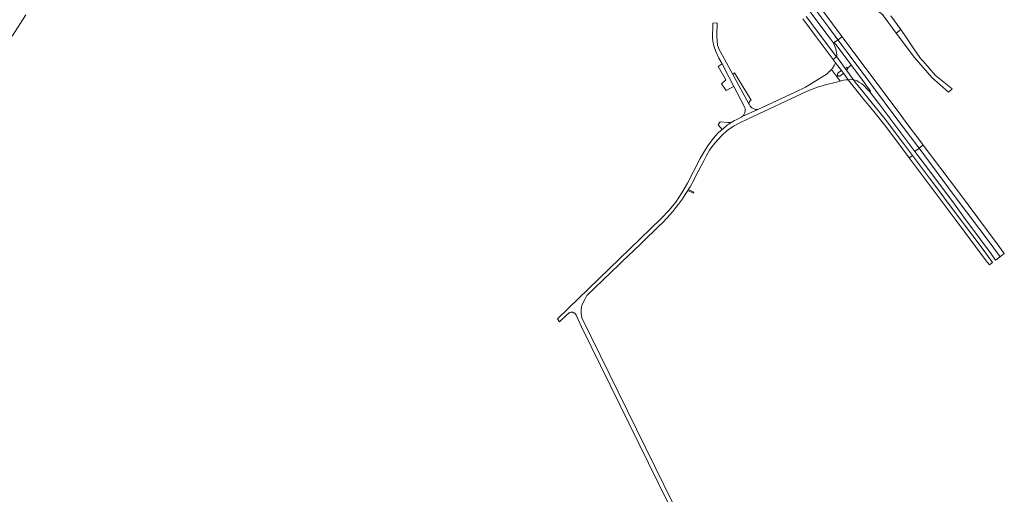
# Model space of a CAD drawing. Header units: metres. Extents: x 166325 to 190320, y 381923 to 404576.
# Tile 254 of 256: x 175236 to 175963, y 383717 to 384067. Entities that reach past the tile are written whole.
import ezdxf

# ---------------------------------------------------------------- set-up
doc = ezdxf.new("R2010")
doc.units = ezdxf.units.M
for name, color, linetype, lineweight in [('B-WE-VH-VERHARDING_ASFALT-GV', 8, 'Continuous', 18), ('B-WE-VH-VERHARDING_BETON-GV', 8, 'Continuous', 18), ('B-WE-VH-VERHARDING_BETONSTRAATSTEEN-GV', 8, 'Continuous', 18), ('B-WE-VH-VERHARDING_FUNDERING_ZAND-GV', 8, 'Continuous', 18)]:
    doc.layers.add(name, color=color, linetype=linetype, lineweight=lineweight)

msp = doc.modelspace()

# ---------------------------------------------------------------- linework, layer by layer
at = {"layer": 'B-WE-VH-VERHARDING_ASFALT-GV', "flags": 128}
for points in [[(175756.572, 384231.223), (175742.237, 384250.626), (175741.13, 384252.124), (175739.258, 384254.645), (175733.831, 384261.953), (175733.591, 384261.804), (175730.791, 384259.834), (175730.442, 384259.605), (175767.631, 384209.218), (175768.167, 384208.492), (175786.666, 384183.428), (175787.204, 384182.699), (175793.12, 384174.683), (175805.723, 384157.988), (175806.254, 384157.284), (175851.76, 384097.004), (175864.333, 384078.808), (175866.656, 384076.194), (175873.511, 384071.255), (175883.582, 384057.554), (175886.902, 384060.125), (175879.502, 384070.354)], [(175230.55, 384055.279), (175240.54, 384070.892)], [(175814.579, 384067.945), (175824.534, 384054.675), (175834.82, 384040.941), (175836.977, 384037.997), (175839.468, 384040.066), (175836.257, 384044.167), (175826.913, 384056.59), (175816.983, 384069.857)], [(175745.684, 383655.02), (175651.287, 383847.128), (175650.914, 383850.508), (175650.873, 383852.966), (175651.009, 383855.243), (175651.374, 383856.33), (175652.381, 383858.562), (175653.486, 383860.566), (175655.107, 383863.559), (175673.092, 383880.874), (175678.578, 383886.156), (175681.151, 383888.633), (175694.334, 383901.326), (175700.659, 383907.415), (175703.584, 383910.231), (175708.288, 383914.76), (175711.182, 383917.631), (175713.989, 383920.587), (175716.705, 383923.627), (175717.898, 383925.021), (175718.291, 383925.493), (175718.682, 383925.963), (175719.072, 383926.431), (175720.227, 383927.857), (175720.609, 383928.342), (175721.272, 383929.182), (175721.849, 383929.932), (175722.3, 383930.52), (175722.708, 383931.06), (175722.842, 383931.24), (175722.977, 383931.421), (175723.113, 383931.603), (175723.516, 383932.147), (175725.636, 383935.11), (175727.675, 383938.129), (175729.633, 383941.201), (175730.07, 383941.914), (175730.466, 383942.566), (175730.858, 383943.221), (175731.246, 383943.878), (175734.587, 383949.915), (175735.627, 383951.912), (175741.452, 383963.097), (175743.37, 383967.129), (175745.633, 383970.979), (175748.224, 383974.616), (175751.453, 383978.46), (175754.938, 383982.072), (175758.665, 383985.436), (175763.412, 383988.674), (175768.409, 383991.511), (175773.623, 383993.926), (175817.832, 384014.595), (175824.073, 384016.995), (175826.125, 384017.69), (175828.192, 384018.343), (175830.271, 384018.953), (175840.511, 384021.563), (175842.076, 384022.034), (175839.411, 384025.575), (175835.687, 384030.524), (175834.545, 384029.394), (175833.488, 384028.522), (175832.823, 384027.726), (175831.788, 384026.895), (175830.683, 384026.157), (175816.56, 384017.603), (175809.392, 384014.114), (175781.333, 384000.933), (175769.75, 383995.747), (175769.305, 383995.382), (175768.83, 383995.059), (175765.393, 383993.445), (175764.123, 383992.848), (175762.884, 383992.191), (175761.678, 383991.474), (175760.337, 383990.58), (175759.907, 383990.257), (175759.477, 383989.935), (175759.047, 383989.613), (175757.813, 383988.575), (175756.823, 383987.839), (175756.497, 383987.584), (175756.173, 383987.331), (175755.851, 383987.079), (175754.897, 383986.297), (175752.274, 383983.933), (175749.819, 383981.396), (175747.543, 383978.696), (175744.287, 383974.249), (175741.345, 383969.588), (175738.732, 383964.736), (175729.343, 383946.56), (175725.293, 383939.448), (175720.679, 383932.689), (175715.53, 383926.327), (175709.882, 383920.404), (175633.372, 383846.465), (175634.773, 383844.155), (175640.593, 383849.539), (175641.453, 383850.335), (175641.691, 383850.536), (175641.945, 383850.717), (175642.214, 383850.874), (175642.496, 383851.008), (175642.788, 383851.117), (175643.088, 383851.2), (175643.395, 383851.257), (175643.705, 383851.287), (175644.017, 383851.291), (175644.327, 383851.267), (175644.635, 383851.217), (175644.937, 383851.14), (175645.232, 383851.038), (175645.516, 383850.911), (175645.788, 383850.759), (175646.047, 383850.585), (175646.289, 383850.389), (175646.514, 383850.173), (175646.719, 383849.938), (175646.903, 383849.686), (175647.064, 383849.42), (175647.202, 383849.14), (175651.001, 383840.493), (175742.876, 383653.577)]]:
    msp.add_lwpolyline(points, dxfattribs=at)
for points in [[(175784.149, 384127.997), (175783.788, 384127.711), (175781.466, 384125.869), (175781.177, 384125.639), (175791.633, 384111.608), (175799.525, 384101.004), (175826.508, 384064.631), (175833.979, 384054.589), (175836.886, 384050.431), (175837.14, 384049.946), (175837.824, 384050.457), (175840.173, 384052.211), (175840.541, 384052.486), (175840.489, 384052.557), (175833.726, 384061.633), (175813.727, 384088.39), (175803.415, 384102.187)], [(175787.21, 384130.426), (175786.838, 384130.131), (175784.575, 384128.335), (175784.149, 384127.997), (175803.415, 384102.187), (175813.727, 384088.39), (175833.726, 384061.633), (175840.489, 384052.557), (175840.541, 384052.486), (175840.892, 384052.748), (175843.205, 384054.476), (175843.59, 384054.763), (175842.808, 384055.812), (175830.051, 384073.02), (175817.3, 384090.184), (175813.784, 384094.832), (175799.768, 384113.593)], [(175762.801, 384027.006), (175755.205, 384040.844), (175752.664, 384045.246), (175751.652, 384048.456), (175750.967, 384054.872), (175751.01, 384056.06), (175751.331, 384064.951), (175748.211, 384064.879), (175748.161, 384063.603), (175747.792, 384054.2), (175748.071, 384051.574), (175748.905, 384048.057), (175750.27, 384043.864), (175752.619, 384039.084), (175754.88, 384034.759), (175759.905, 384025.147), (175763.584, 384018.11), (175771.429, 384003.105), (175771.625, 384002.565), (175771.773, 384002.009), (175771.871, 384001.443), (175771.919, 384000.871), (175771.917, 384000.296), (175771.864, 383999.724), (175771.761, 383999.158), (175771.608, 383998.604), (175771.408, 383998.066), (175771.16, 383997.547), (175770.869, 383997.052), (175770.535, 383996.585), (175770.161, 383996.148), (175769.75, 383995.747), (175781.333, 384000.933), (175780.748, 384000.939), (175780.166, 384000.996), (175779.591, 384001.102), (175779.027, 384001.256), (175778.478, 384001.459), (175777.949, 384001.708), (175777.443, 384002.001), (175776.964, 384002.337), (175776.515, 384002.712), (175776.1, 384003.124), (175775.722, 384003.571), (175775.384, 384004.048), (175775.088, 384004.552), (175774.836, 384005.08), (175774.723, 384005.287), (175763.086, 384026.486)], [(175900.393, 383972.376), (175899.472, 383973.611), (175883.255, 383995.244), (175866.783, 384017.371), (175861.969, 384023.79), (175852.986, 384035.751), (175847.242, 384043.399), (175844.342, 384047.352), (175840.541, 384052.486), (175840.173, 384052.211), (175837.824, 384050.457), (175838.936, 384048.971), (175850.16, 384033.968), (175850.312, 384033.789), (175850.772, 384033.25), (175860.023, 384020.759), (175862.404, 384017.543), (175864.239, 384015.051), (175864.676, 384014.477), (175864.041, 384013.993), (175870.707, 384005.504), (175887.049, 383983.706), (175897.304, 383970.065), (175897.656, 383970.329), (175900.017, 383972.095)], [(175900.393, 383972.376), (175900.761, 383972.652), (175903.074, 383974.382), (175903.506, 383974.706), (175902.478, 383976.077), (175891.487, 383990.745), (175886.42, 383997.508), (175870.63, 384018.468), (175843.59, 384054.763), (175843.205, 384054.476), (175840.892, 384052.748), (175840.541, 384052.486), (175844.342, 384047.352), (175847.242, 384043.399), (175852.986, 384035.751), (175861.969, 384023.79), (175866.783, 384017.371), (175883.255, 383995.244), (175899.472, 383973.611)], [(175838.936, 384048.971), (175837.824, 384050.457), (175837.14, 384049.946), (175838.003, 384048.294), (175838.834, 384045.835), (175839.475, 384043.162), (175839.602, 384041.176), (175839.59, 384039.91), (175845.954, 384031.292), (175846.785, 384031.869), (175846.917, 384031.95), (175847.175, 384031.985), (175847.326, 384031.923), (175847.481, 384031.741), (175847.55, 384031.646), (175850.312, 384033.789), (175850.16, 384033.968)], [(175845.954, 384031.292), (175839.59, 384039.91), (175839.468, 384040.066), (175836.977, 384037.997), (175838.061, 384036.518), (175838.776, 384035.535), (175843.177, 384029.794), (175844.71, 384027.799), (175848.109, 384023.063), (175849.47, 384023.167), (175852.048, 384022.944), (175846.865, 384030.122)], [(175843.177, 384029.794), (175838.776, 384035.535), (175837.806, 384033.433), (175836.597, 384031.622), (175835.729, 384030.565), (175835.687, 384030.524), (175839.411, 384025.575), (175840.241, 384026.2), (175840.119, 384026.63), (175840.12, 384026.996), (175840.209, 384027.372), (175840.4, 384027.714), (175840.672, 384028.064)], [(175850.312, 384033.789), (175847.55, 384031.646), (175847.702, 384031.438), (175847.833, 384031.21), (175847.839, 384031.056), (175847.761, 384030.848), (175847.678, 384030.761), (175846.865, 384030.122), (175852.048, 384022.944), (175853.27, 384022.668), (175854.678, 384022.107), (175856.001, 384021.342), (175858.27, 384019.903), (175859.419, 384018.935), (175859.796, 384018.616), (175862.001, 384016.16), (175864.041, 384013.993), (175864.676, 384014.477), (175864.239, 384015.051), (175862.404, 384017.543), (175860.023, 384020.759), (175850.772, 384033.25)], [(175844.71, 384027.799), (175842.315, 384025.981), (175841.963, 384025.799), (175841.571, 384025.717), (175841.136, 384025.718), (175840.831, 384025.826), (175840.53, 384025.972), (175840.241, 384026.2), (175839.411, 384025.575), (175842.076, 384022.034), (175844.594, 384022.598), (175846.354, 384022.831), (175848.109, 384023.063)], [(175852.048, 384022.944), (175849.47, 384023.167), (175848.109, 384023.063), (175851.832, 384018.286), (175852.738, 384017.152), (175859.668, 384008.484), (175866.988, 383999.661), (175874.818, 383989.622), (175880.272, 383982.45), (175888.089, 383972.033), (175893.171, 383965.259), (175894.359, 383966.147), (175895.597, 383967.071), (175888.915, 383975.973), (175875.456, 383993.842), (175864.894, 384006.952), (175860.859, 384011.834), (175856.477, 384017.194), (175853.326, 384021.348)], [(175900.393, 383972.376), (175900.017, 383972.095), (175897.656, 383970.329), (175897.304, 383970.065), (175911.985, 383950.535), (175926.573, 383931.072), (175934.801, 383919.701), (175937.082, 383916.548), (175953.579, 383894.287), (175956.926, 383889.792), (175957.56, 383890.264), (175959.891, 383892.002), (175960.254, 383892.272), (175953.575, 383901.213), (175926.458, 383937.445)], [(175903.506, 383974.706), (175903.074, 383974.382), (175900.761, 383972.652), (175900.393, 383972.376), (175926.458, 383937.445), (175953.575, 383901.213), (175960.254, 383892.272), (175960.623, 383892.547), (175962.953, 383894.284), (175963.39, 383894.61), (175958.084, 383901.76), (175929.432, 383940.145)]]:
    msp.add_lwpolyline(points, close=True, dxfattribs=at)
at = {"layer": 'B-WE-VH-VERHARDING_BETON-GV', "flags": 128}
msp.add_lwpolyline([(175895.597, 383967.071), (175894.359, 383966.147), (175893.171, 383965.259), (175904.869, 383949.668), (175927.018, 383920.105), (175950.029, 383889.326), (175952.35, 383886.227), (175953.574, 383887.141), (175954.782, 383888.037), (175946.978, 383898.522), (175932.495, 383917.897), (175928.629, 383923.068), (175909.158, 383949.004), (175908.245, 383950.222)], close=True, dxfattribs=at)
at = {"layer": 'B-WE-VH-VERHARDING_BETONSTRAATSTEEN-GV', "flags": 128}
for points in [[(175751.917, 384032.908), (175757.663, 384023.019), (175754.544, 384020.058), (175758, 384015.039), (175761.258, 384016.831), (175763.584, 384018.11), (175759.905, 384025.147), (175754.88, 384034.759)], [(175762.801, 384027.006), (175763.086, 384026.486), (175774.723, 384005.287), (175774.944, 384006.327), (175775.198, 384006.839), (175775.687, 384007.334), (175776.354, 384007.865), (175764.176, 384028.053)], [(175730.07, 383941.914), (175729.633, 383941.201), (175733.724, 383939.273), (175734.179, 383940.047)]]:
    msp.add_lwpolyline(points, close=True, dxfattribs=at)
at = {"layer": 'B-WE-VH-VERHARDING_FUNDERING_ZAND-GV', "flags": 128}
for points in [[(175891.536, 384053.21), (175886.902, 384060.125), (175883.582, 384057.554), (175896.975, 384039.575), (175909.917, 384024.705), (175922.282, 384013.915), (175924.931, 384016.325), (175912.615, 384026.22), (175903.107, 384037.005), (175901.546, 384038.776), (175895.488, 384047.312)], [(175752.032, 383989.676), (175754.897, 383986.297), (175755.851, 383987.079), (175756.173, 383987.331), (175756.497, 383987.584), (175756.823, 383987.839), (175757.813, 383988.575), (175759.047, 383989.613), (175759.477, 383989.935), (175759.907, 383990.257), (175760.337, 383990.58), (175761.678, 383991.474), (175759.117, 383991.435), (175753.52, 383991.956)]]:
    msp.add_lwpolyline(points, close=True, dxfattribs=at)

doc.saveas('drawing.dxf')
